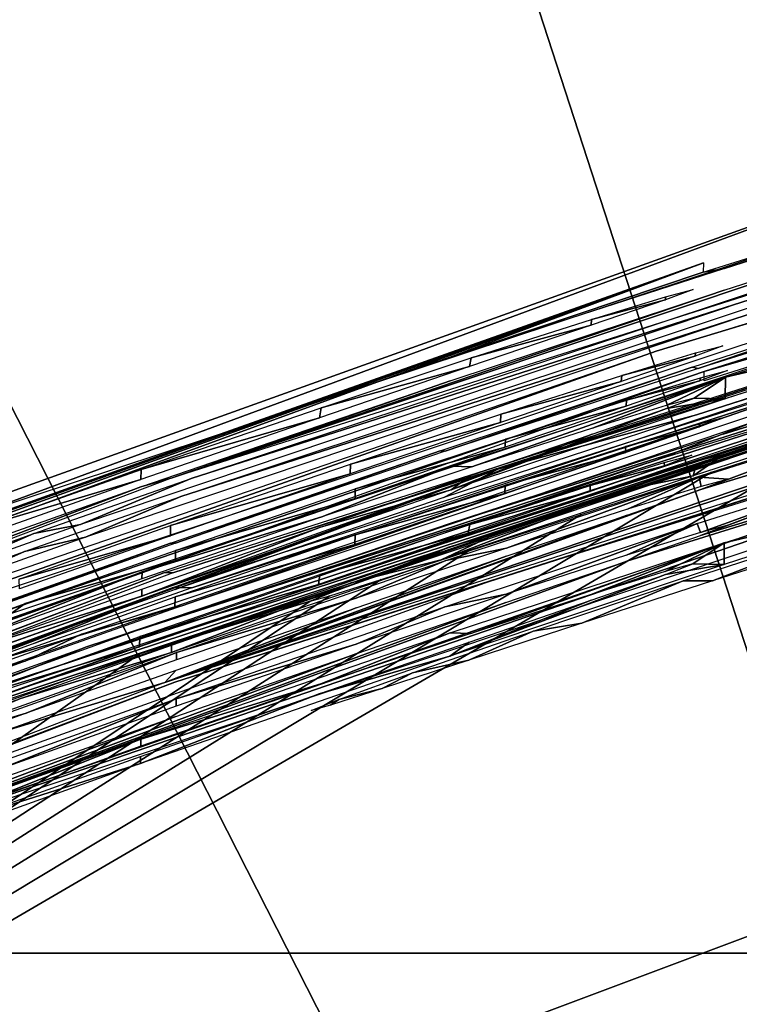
# Model space of a CAD drawing. Header units: millimetres. Extents: x -100 to 100, y -100 to 100.
# Tile 49 of 104: x -7.879 to -7.185, y 21.751 to 22.7. Entities that reach past the tile are written whole.
import ezdxf

# ---------------------------------------------------------------- set-up
doc = ezdxf.new("R2010")
doc.units = ezdxf.units.MM
doc.header["$LTSCALE"] = 52.148148
for name, color, linetype in [('173', 7, 'CONTINUOUS'), ('174', 7, 'CONTINUOUS'), ('175', 7, 'CONTINUOUS'), ('176', 7, 'CONTINUOUS'), ('177', 7, 'CONTINUOUS'), ('207', 7, 'CONTINUOUS'), ('208', 7, 'CONTINUOUS'), ('209', 7, 'CONTINUOUS'), ('210', 7, 'CONTINUOUS'), ('211', 7, 'CONTINUOUS'), ('212', 7, 'CONTINUOUS'), ('213', 7, 'CONTINUOUS'), ('214', 7, 'CONTINUOUS'), ('215', 7, 'CONTINUOUS'), ('346', 7, 'CONTINUOUS'), ('65', 7, 'CONTINUOUS'), ('68', 7, 'CONTINUOUS'), ('83', 7, 'CONTINUOUS'), ('94', 7, 'CONTINUOUS'), ('98', 7, 'CONTINUOUS')]:
    doc.layers.add(name, color=color, linetype=linetype)

msp = doc.modelspace()

# ---------------------------------------------------------------- linework, layer by layer
at = {"layer": '173', "color": 251, "linetype": 'Continuous', "true_color": 0x4c4c4c}
for points in [[(-7.32795, 22.4112, -144.31579), (-7.25673, 22.43305, -144.45871), (-7.25645, 22.4301, -144.79013), (-7.32795, 22.4112, -144.31579)], [(-7.25673, 22.43305, -144.45871), (-7.22996, 22.44016, -144.62549), (-7.25645, 22.4301, -144.79013), (-7.25673, 22.43305, -144.45871)], [(-7.32814, 22.40547, -144.9324), (-7.32795, 22.4112, -144.31579), (-7.25645, 22.4301, -144.79013), (-7.32814, 22.40547, -144.9324)], [(-7.44556, 22.36561, -145.05325), (-7.44412, 22.37398, -144.1959), (-7.32814, 22.40547, -144.9324), (-7.44556, 22.36561, -145.05325)], [(-7.44412, 22.37398, -144.1959), (-7.32795, 22.4112, -144.31579), (-7.32814, 22.40547, -144.9324), (-7.44412, 22.37398, -144.1959)], [(-7.58876, 22.32603, -144.12089), (-7.44412, 22.37398, -144.1959), (-7.44556, 22.36561, -145.05325), (-7.58876, 22.32603, -144.12089)], [(-7.59014, 22.31628, -145.12809), (-7.58876, 22.32603, -144.12089), (-7.44556, 22.36561, -145.05325), (-7.59014, 22.31628, -145.12809)], [(-7.76229, 22.26658, -144.08993), (-7.58876, 22.32603, -144.12089), (-7.59014, 22.31628, -145.12809), (-7.76229, 22.26658, -144.08993)], [(-7.76236, 22.25668, -145.15785), (-7.76229, 22.26658, -144.08993), (-7.59014, 22.31628, -145.12809), (-7.76236, 22.25668, -145.15785)], [(-7.93339, 22.20591, -144.11958), (-7.76229, 22.26658, -144.08993), (-7.76236, 22.25668, -145.15785), (-7.93339, 22.20591, -144.11958)], [(-7.93262, 22.19685, -145.12692), (-7.93339, 22.20591, -144.11958), (-7.76236, 22.25668, -145.15785), (-7.93262, 22.19685, -145.12692)]]:
    msp.add_3dface(points, dxfattribs=at)
at = {"layer": '174', "color": 251, "linetype": 'Continuous', "true_color": 0x4c4c4c}
for points in [[(-7.22301, 22.35499, -154.15854), (-7.19678, 22.36194, -154.32212), (-7.22334, 22.35185, -154.48838), (-7.22301, 22.35499, -154.15854)], [(-7.29465, 22.32738, -154.6309), (-7.2942, 22.33316, -154.01721), (-7.22334, 22.35185, -154.48838), (-7.29465, 22.32738, -154.6309)], [(-7.2942, 22.33316, -154.01721), (-7.22301, 22.35499, -154.15854), (-7.22334, 22.35185, -154.48838), (-7.2942, 22.33316, -154.01721)], [(-7.41085, 22.29582, -153.89722), (-7.2942, 22.33316, -154.01721), (-7.29465, 22.32738, -154.6309), (-7.41085, 22.29582, -153.89722)], [(-7.4112, 22.28786, -154.75052), (-7.41085, 22.29582, -153.89722), (-7.29465, 22.32738, -154.6309), (-7.4112, 22.28786, -154.75052)], [(-7.55568, 22.24785, -153.82225), (-7.41085, 22.29582, -153.89722), (-7.4112, 22.28786, -154.75052), (-7.55568, 22.24785, -153.82225)], [(-7.5559, 22.23854, -154.82477), (-7.55568, 22.24785, -153.82225), (-7.4112, 22.28786, -154.75052), (-7.5559, 22.23854, -154.82477)], [(-7.72911, 22.18848, -153.79142), (-7.55568, 22.24785, -153.82225), (-7.5559, 22.23854, -154.82477), (-7.72911, 22.18848, -153.79142)], [(-7.72918, 22.17863, -154.85448), (-7.72911, 22.18848, -153.79142), (-7.5559, 22.23854, -154.82477), (-7.72918, 22.17863, -154.85448)], [(-7.87389, 22.13732, -153.81317), (-7.72911, 22.18848, -153.79142), (-7.72918, 22.17863, -154.85448), (-7.87389, 22.13732, -153.81317)], [(-7.90051, 22.11846, -154.82357), (-7.87389, 22.13732, -153.81317), (-7.72918, 22.17863, -154.85448), (-7.90051, 22.11846, -154.82357)], [(-7.99873, 22.09203, -153.8653), (-7.87389, 22.13732, -153.81317), (-7.90051, 22.11846, -154.82357), (-7.99873, 22.09203, -153.8653)]]:
    msp.add_3dface(points, dxfattribs=at)
at = {"layer": '175', "color": 251, "linetype": 'Continuous', "true_color": 0x4c4c4c}
for points in [[(-7.20142, 22.38578, -151.55916), (-7.22798, 22.37569, -151.72542), (-7.22765, 22.37883, -151.39559), (-7.20142, 22.38578, -151.55916)], [(-7.22765, 22.37883, -151.39559), (-7.22798, 22.37569, -151.72542), (-7.29884, 22.35701, -151.25425), (-7.22765, 22.37883, -151.39559)], [(-7.22798, 22.37569, -151.72542), (-7.29929, 22.35122, -151.86794), (-7.29884, 22.35701, -151.25425), (-7.22798, 22.37569, -151.72542)], [(-7.29929, 22.35122, -151.86794), (-7.41584, 22.31172, -151.98757), (-7.4155, 22.31969, -151.13426), (-7.29929, 22.35122, -151.86794)], [(-7.29884, 22.35701, -151.25425), (-7.29929, 22.35122, -151.86794), (-7.4155, 22.31969, -151.13426), (-7.29884, 22.35701, -151.25425)], [(-7.4155, 22.31969, -151.13426), (-7.41584, 22.31172, -151.98757), (-7.56032, 22.27174, -151.05929), (-7.4155, 22.31969, -151.13426)], [(-7.41584, 22.31172, -151.98757), (-7.56054, 22.26242, -152.06181), (-7.56032, 22.27174, -151.05929), (-7.41584, 22.31172, -151.98757)], [(-7.56054, 22.26242, -152.06181), (-7.73375, 22.2124, -151.02846), (-7.56032, 22.27174, -151.05929), (-7.56054, 22.26242, -152.06181)], [(-7.73382, 22.20255, -152.09152), (-7.73375, 22.2124, -151.02846), (-7.56054, 22.26242, -152.06181), (-7.73382, 22.20255, -152.09152)], [(-7.87992, 22.16076, -151.05061), (-7.73375, 22.2124, -151.02846), (-7.73382, 22.20255, -152.09152), (-7.87992, 22.16076, -151.05061)], [(-7.87952, 22.15147, -152.06871), (-7.87992, 22.16076, -151.05061), (-7.73382, 22.20255, -152.09152), (-7.87952, 22.15147, -152.06871)]]:
    msp.add_3dface(points, dxfattribs=at)
at = {"layer": '176', "color": 251, "linetype": 'Continuous', "true_color": 0x4c4c4c}
for points in [[(-7.29511, 22.28863, -158.83446), (-7.22389, 22.3105, -158.97738), (-7.22368, 22.30752, -159.31039), (-7.29511, 22.28863, -158.83446)], [(-7.22389, 22.3105, -158.97738), (-7.19713, 22.31762, -159.14415), (-7.22368, 22.30752, -159.31039), (-7.22389, 22.3105, -158.97738)], [(-7.29498, 22.28299, -159.4529), (-7.29511, 22.28863, -158.83446), (-7.22368, 22.30752, -159.31039), (-7.29498, 22.28299, -159.4529)], [(-7.41153, 22.2434, -159.57254), (-7.41127, 22.25138, -158.71457), (-7.29498, 22.28299, -159.4529), (-7.41153, 22.2434, -159.57254)], [(-7.41127, 22.25138, -158.71457), (-7.29511, 22.28863, -158.83446), (-7.29498, 22.28299, -159.4529), (-7.41127, 22.25138, -158.71457)], [(-7.55623, 22.19398, -159.64679), (-7.55591, 22.20337, -158.63955), (-7.41153, 22.2434, -159.57254), (-7.55623, 22.19398, -159.64679)], [(-7.55591, 22.20337, -158.63955), (-7.41127, 22.25138, -158.71457), (-7.41153, 22.2434, -159.57254), (-7.55591, 22.20337, -158.63955)], [(-7.72945, 22.14384, -158.60859), (-7.55591, 22.20337, -158.63955), (-7.55623, 22.19398, -159.64679), (-7.72945, 22.14384, -158.60859)], [(-7.72953, 22.13394, -159.67651), (-7.72945, 22.14384, -158.60859), (-7.55623, 22.19398, -159.64679), (-7.72953, 22.13394, -159.67651)], [(-7.90057, 22.08309, -158.63825), (-7.72945, 22.14384, -158.60859), (-7.72953, 22.13394, -159.67651), (-7.90057, 22.08309, -158.63825)], [(-7.90088, 22.07365, -159.64559), (-7.90057, 22.08309, -158.63825), (-7.72953, 22.13394, -159.67651), (-7.90088, 22.07365, -159.64559)]]:
    msp.add_3dface(points, dxfattribs=at)
at = {"layer": '177', "color": 251, "linetype": 'Continuous', "true_color": 0x4c4c4c}
for points in [[(-7.32916, 22.25105, -161.709), (-7.25796, 22.27306, -161.85191), (-7.25768, 22.27011, -162.18322), (-7.32916, 22.25105, -161.709)], [(-7.25796, 22.27306, -161.85191), (-7.23122, 22.28023, -162.01864), (-7.25768, 22.27011, -162.18322), (-7.25796, 22.27306, -161.85191)], [(-7.32934, 22.24532, -162.32548), (-7.32916, 22.25105, -161.709), (-7.25768, 22.27011, -162.18322), (-7.32934, 22.24532, -162.32548)], [(-7.44674, 22.20519, -162.44634), (-7.44529, 22.21356, -161.5891), (-7.32934, 22.24532, -162.32548), (-7.44674, 22.20519, -162.44634)], [(-7.44529, 22.21356, -161.5891), (-7.32916, 22.25105, -161.709), (-7.32934, 22.24532, -162.32548), (-7.44529, 22.21356, -161.5891)], [(-7.59132, 22.15548, -162.5212), (-7.58995, 22.16524, -161.51406), (-7.44674, 22.20519, -162.44634), (-7.59132, 22.15548, -162.5212)], [(-7.58995, 22.16524, -161.51406), (-7.44529, 22.21356, -161.5891), (-7.44674, 22.20519, -162.44634), (-7.58995, 22.16524, -161.51406)], [(-7.76353, 22.10533, -161.48307), (-7.58995, 22.16524, -161.51406), (-7.59132, 22.15548, -162.5212), (-7.76353, 22.10533, -161.48307)], [(-7.76361, 22.09543, -162.55098), (-7.76353, 22.10533, -161.48307), (-7.59132, 22.15548, -162.5212), (-7.76361, 22.09543, -162.55098)], [(-7.9347, 22.04419, -161.51275), (-7.76353, 22.10533, -161.48307), (-7.76361, 22.09543, -162.55098), (-7.9347, 22.04419, -161.51275)], [(-7.93393, 22.03513, -162.52002), (-7.9347, 22.04419, -161.51275), (-7.76361, 22.09543, -162.55098), (-7.93393, 22.03513, -162.52002)]]:
    msp.add_3dface(points, dxfattribs=at)
at = {"layer": '207', "color": 251, "linetype": 'Continuous', "true_color": 0x4c4c4c}
for points in [[(-7.23948, 22.15912, -163.46156), (-7.06584, 22.21537, -163.43168), (-7.21138, 22.15901, -164.47204), (-7.23948, 22.15912, -163.46156)], [(-7.06584, 22.21537, -163.43168), (-7.06591, 22.20561, -164.49474), (-7.21138, 22.15901, -164.47204), (-7.06584, 22.21537, -163.43168)], [(-7.38409, 22.11067, -163.53584), (-7.23948, 22.15912, -163.46156), (-7.33711, 22.11818, -164.41909), (-7.38409, 22.11067, -163.53584)], [(-7.33711, 22.11818, -164.41909), (-7.23948, 22.15912, -163.46156), (-7.21138, 22.15901, -164.47204), (-7.33711, 22.11818, -164.41909)], [(-7.5005, 22.07035, -163.65537), (-7.38409, 22.11067, -163.53584), (-7.44609, 22.08253, -164.33216), (-7.5005, 22.07035, -163.65537)], [(-7.44609, 22.08253, -164.33216), (-7.38409, 22.11067, -163.53584), (-7.33711, 22.11818, -164.41909), (-7.44609, 22.08253, -164.33216)], [(-7.52973, 22.05517, -164.2224), (-7.5005, 22.07035, -163.65537), (-7.44609, 22.08253, -164.33216), (-7.52973, 22.05517, -164.2224)], [(-7.57162, 22.04474, -163.79783), (-7.5005, 22.07035, -163.65537), (-7.52973, 22.05517, -164.2224), (-7.57162, 22.04474, -163.79783)], [(-7.57947, 22.03924, -164.10093), (-7.57162, 22.04474, -163.79783), (-7.52973, 22.05517, -164.2224), (-7.57947, 22.03924, -164.10093)], [(-7.59826, 22.03404, -163.96406), (-7.57162, 22.04474, -163.79783), (-7.57947, 22.03924, -164.10093), (-7.59826, 22.03404, -163.96406)]]:
    msp.add_3dface(points, dxfattribs=at)
at = {"layer": '208', "color": 251, "linetype": 'Continuous', "true_color": 0x4c4c4c}
for points in [[(-6.96605, 22.42777, -143.64197), (-6.96623, 22.40974, -145.60874), (-7.19886, 22.35551, -143.49137), (-6.96605, 22.42777, -143.64197)], [(-6.96623, 22.40974, -145.60874), (-7.19901, 22.33468, -145.75792), (-7.19886, 22.35551, -143.49137), (-6.96623, 22.40974, -145.60874)], [(-7.19886, 22.35551, -143.49137), (-7.44317, 22.26889, -144.19501), (-7.46315, 22.26954, -143.3973), (-7.19886, 22.35551, -143.49137)], [(-7.32701, 22.30627, -144.31491), (-7.44317, 22.26889, -144.19501), (-7.19886, 22.35551, -143.49137), (-7.32701, 22.30627, -144.31491)], [(-7.2558, 22.32823, -144.45782), (-7.32701, 22.30627, -144.31491), (-7.19886, 22.35551, -143.49137), (-7.2558, 22.32823, -144.45782)], [(-7.22905, 22.33537, -144.62457), (-7.2558, 22.32823, -144.45782), (-7.19886, 22.35551, -143.49137), (-7.22905, 22.33537, -144.62457)], [(-7.19901, 22.33468, -145.75792), (-7.22905, 22.33537, -144.62457), (-7.19886, 22.35551, -143.49137), (-7.19901, 22.33468, -145.75792)], [(-7.46329, 22.24692, -145.85042), (-7.25552, 22.32528, -144.78918), (-7.19901, 22.33468, -145.75792), (-7.46329, 22.24692, -145.85042)], [(-7.25552, 22.32528, -144.78918), (-7.22905, 22.33537, -144.62457), (-7.19901, 22.33468, -145.75792), (-7.25552, 22.32528, -144.78918)], [(-7.3272, 22.30055, -144.93145), (-7.25552, 22.32528, -144.78918), (-7.46329, 22.24692, -145.85042), (-7.3272, 22.30055, -144.93145)], [(-7.44461, 22.26052, -145.05231), (-7.3272, 22.30055, -144.93145), (-7.46329, 22.24692, -145.85042), (-7.44461, 22.26052, -145.05231)], [(-7.46315, 22.26954, -143.3973), (-7.58781, 22.22071, -144.11998), (-7.76131, 22.16777, -143.35603), (-7.46315, 22.26954, -143.3973)], [(-7.44317, 22.26889, -144.19501), (-7.58781, 22.22071, -144.11998), (-7.46315, 22.26954, -143.3973), (-7.44317, 22.26889, -144.19501)], [(-7.58919, 22.21095, -145.12715), (-7.44461, 22.26052, -145.05231), (-7.46329, 22.24692, -145.85042), (-7.58919, 22.21095, -145.12715)], [(-7.76149, 22.14428, -145.8899), (-7.58919, 22.21095, -145.12715), (-7.46329, 22.24692, -145.85042), (-7.76149, 22.14428, -145.8899)], [(-7.58781, 22.22071, -144.11998), (-7.76137, 22.16097, -144.08901), (-7.76131, 22.16777, -143.35603), (-7.58781, 22.22071, -144.11998)], [(-7.76144, 22.15107, -145.15692), (-7.58919, 22.21095, -145.12715), (-7.76149, 22.14428, -145.8899), (-7.76144, 22.15107, -145.15692)], [(-7.76131, 22.16777, -143.35603), (-7.9325, 22.10002, -144.11868), (-8.06322, 22.05937, -143.39666), (-7.76131, 22.16777, -143.35603)], [(-7.76137, 22.16097, -144.08901), (-7.9325, 22.10002, -144.11868), (-7.76131, 22.16777, -143.35603), (-7.76137, 22.16097, -144.08901)], [(-7.93173, 22.09095, -145.12598), (-7.76144, 22.15107, -145.15692), (-7.76149, 22.14428, -145.8899), (-7.93173, 22.09095, -145.12598)], [(-8.06347, 22.03651, -145.84731), (-7.93173, 22.09095, -145.12598), (-7.76149, 22.14428, -145.8899), (-8.06347, 22.03651, -145.84731)]]:
    msp.add_3dface(points, dxfattribs=at)
at = {"layer": '209', "color": 251, "linetype": 'Continuous', "true_color": 0x4c4c4c}
for points in [[(-6.52793, 22.44952, -155.71134), (-7.73946, 22.06121, -155.70785), (-6.69751, 22.40646, -154.94878), (-6.52793, 22.44952, -155.71134)], [(-6.69751, 22.40646, -154.94878), (-7.73946, 22.06121, -155.70785), (-6.86676, 22.35517, -154.94832), (-6.69751, 22.40646, -154.94878)], [(-7.73946, 22.06121, -155.70785), (-7.22241, 22.24704, -154.48744), (-6.86676, 22.35517, -154.94832), (-7.73946, 22.06121, -155.70785)], [(-6.86676, 22.35517, -154.94832), (-7.22241, 22.24704, -154.48744), (-7.01454, 22.325, -153.22523), (-6.86676, 22.35517, -154.94832)], [(-7.01454, 22.325, -153.22523), (-7.19587, 22.25717, -154.3212), (-7.22404, 22.25902, -153.12485), (-7.01454, 22.325, -153.22523)], [(-7.22241, 22.24704, -154.48744), (-7.19587, 22.25717, -154.3212), (-7.01454, 22.325, -153.22523), (-7.22241, 22.24704, -154.48744)], [(-7.22404, 22.25902, -153.12485), (-7.4099, 22.19074, -153.89632), (-7.46828, 22.17886, -153.06032), (-7.22404, 22.25902, -153.12485)], [(-7.29326, 22.22825, -154.01633), (-7.4099, 22.19074, -153.89632), (-7.22404, 22.25902, -153.12485), (-7.29326, 22.22825, -154.01633)], [(-7.22208, 22.25018, -154.15766), (-7.29326, 22.22825, -154.01633), (-7.22404, 22.25902, -153.12485), (-7.22208, 22.25018, -154.15766)], [(-7.19587, 22.25717, -154.3212), (-7.22208, 22.25018, -154.15766), (-7.22404, 22.25902, -153.12485), (-7.19587, 22.25717, -154.3212)], [(-7.29371, 22.22246, -154.62995), (-7.22241, 22.24704, -154.48744), (-7.73946, 22.06121, -155.70785), (-7.29371, 22.22246, -154.62995)], [(-7.41025, 22.18277, -154.74958), (-7.29371, 22.22246, -154.62995), (-7.73946, 22.06121, -155.70785), (-7.41025, 22.18277, -154.74958)], [(-7.4099, 22.19074, -153.89632), (-7.55473, 22.14254, -153.82134), (-7.46828, 22.17886, -153.06032), (-7.4099, 22.19074, -153.89632)], [(-7.55495, 22.13322, -154.82383), (-7.41025, 22.18277, -154.74958), (-7.73946, 22.06121, -155.70785), (-7.55495, 22.13322, -154.82383)], [(-7.55473, 22.14254, -153.82134), (-7.72813, 22.08986, -153.0381), (-7.46828, 22.17886, -153.06032), (-7.55473, 22.14254, -153.82134)], [(-7.55473, 22.14254, -153.82134), (-7.72819, 22.08289, -153.7905), (-7.72813, 22.08986, -153.0381), (-7.55473, 22.14254, -153.82134)], [(-7.72826, 22.07303, -154.85356), (-7.55495, 22.13322, -154.82383), (-7.73946, 22.06121, -155.70785), (-7.72826, 22.07303, -154.85356)], [(-7.72813, 22.08986, -153.0381), (-7.873, 22.03147, -153.81227), (-7.98442, 21.99833, -153.0585), (-7.72813, 22.08986, -153.0381)], [(-7.72819, 22.08289, -153.7905), (-7.873, 22.03147, -153.81227), (-7.72813, 22.08986, -153.0381), (-7.72819, 22.08289, -153.7905)], [(-7.89962, 22.01257, -154.82263), (-7.72826, 22.07303, -154.85356), (-7.73946, 22.06121, -155.70785), (-7.89962, 22.01257, -154.82263)], [(-8.92808, 21.60757, -155.7038), (-7.89962, 22.01257, -154.82263), (-7.73946, 22.06121, -155.70785), (-8.92808, 21.60757, -155.7038)], [(-7.873, 22.03147, -153.81227), (-7.99785, 21.98597, -153.8644), (-7.98442, 21.99833, -153.0585), (-7.873, 22.03147, -153.81227)]]:
    msp.add_3dface(points, dxfattribs=at)
at = {"layer": '210', "color": 251, "linetype": 'Continuous', "true_color": 0x4c4c4c}
for points in [[(-6.53237, 22.49848, -150.1815), (-8.00511, 22.00898, -151.10223), (-8.30025, 21.90802, -150.17622), (-6.53237, 22.49848, -150.1815)], [(-7.87903, 22.05492, -151.0497), (-8.00511, 22.00898, -151.10223), (-6.53237, 22.49848, -150.1815), (-7.87903, 22.05492, -151.0497)], [(-7.73283, 22.10681, -151.02754), (-7.87903, 22.05492, -151.0497), (-6.53237, 22.49848, -150.1815), (-7.73283, 22.10681, -151.02754)], [(-7.55937, 22.16644, -151.05839), (-7.73283, 22.10681, -151.02754), (-6.53237, 22.49848, -150.1815), (-7.55937, 22.16644, -151.05839)], [(-7.41455, 22.21461, -151.13336), (-7.55937, 22.16644, -151.05839), (-6.53237, 22.49848, -150.1815), (-7.41455, 22.21461, -151.13336)], [(-7.2979, 22.2521, -151.25337), (-7.41455, 22.21461, -151.13336), (-6.53237, 22.49848, -150.1815), (-7.2979, 22.2521, -151.25337)], [(-7.22672, 22.27402, -151.3947), (-7.2979, 22.2521, -151.25337), (-6.53237, 22.49848, -150.1815), (-7.22672, 22.27402, -151.3947)], [(-7.20051, 22.28101, -151.55825), (-7.22672, 22.27402, -151.3947), (-6.53237, 22.49848, -150.1815), (-7.20051, 22.28101, -151.55825)], [(-7.20051, 22.28101, -151.55825), (-6.53237, 22.49848, -150.1815), (-6.87131, 22.3903, -150.94755), (-7.20051, 22.28101, -151.55825)], [(-7.01691, 22.32939, -152.66468), (-7.20051, 22.28101, -151.55825), (-6.87131, 22.3903, -150.94755), (-7.01691, 22.32939, -152.66468)], [(-7.22995, 22.26039, -152.76604), (-7.20051, 22.28101, -151.55825), (-7.01691, 22.32939, -152.66468), (-7.22995, 22.26039, -152.76604)], [(-7.22705, 22.27089, -151.72448), (-7.20051, 22.28101, -151.55825), (-7.22995, 22.26039, -152.76604), (-7.22705, 22.27089, -151.72448)], [(-7.29835, 22.24632, -151.86699), (-7.22705, 22.27089, -151.72448), (-7.22995, 22.26039, -152.76604), (-7.29835, 22.24632, -151.86699)], [(-7.47305, 22.17938, -152.82924), (-7.29835, 22.24632, -151.86699), (-7.22995, 22.26039, -152.76604), (-7.47305, 22.17938, -152.82924)], [(-7.41489, 22.20664, -151.98663), (-7.29835, 22.24632, -151.86699), (-7.47305, 22.17938, -152.82924), (-7.41489, 22.20664, -151.98663)], [(-7.55959, 22.15712, -152.06088), (-7.41489, 22.20664, -151.98663), (-7.47305, 22.17938, -152.82924), (-7.55959, 22.15712, -152.06088)], [(-7.73293, 22.08994, -152.84785), (-7.55959, 22.15712, -152.06088), (-7.47305, 22.17938, -152.82924), (-7.73293, 22.08994, -152.84785)], [(-7.7329, 22.09695, -152.0906), (-7.55959, 22.15712, -152.06088), (-7.73293, 22.08994, -152.84785), (-7.7329, 22.09695, -152.0906)], [(-7.87863, 22.04563, -152.06778), (-7.7329, 22.09695, -152.0906), (-7.73293, 22.08994, -152.84785), (-7.87863, 22.04563, -152.06778)], [(-7.99105, 21.99807, -152.8276), (-7.87863, 22.04563, -152.06778), (-7.73293, 22.08994, -152.84785), (-7.99105, 21.99807, -152.8276)], [(-8.00445, 22.00075, -152.01442), (-7.87863, 22.04563, -152.06778), (-7.99105, 21.99807, -152.8276), (-8.00445, 22.00075, -152.01442)]]:
    msp.add_3dface(points, dxfattribs=at)
at = {"layer": '211', "color": 251, "linetype": 'Continuous', "true_color": 0x4c4c4c}
for points in [[(-6.52828, 22.40568, -160.52366), (-8.29635, 21.81296, -160.51835), (-6.69786, 22.36251, -159.76111), (-6.52828, 22.40568, -160.52366)], [(-6.69786, 22.36251, -159.76111), (-8.29635, 21.81296, -160.51835), (-6.86711, 22.31113, -159.76065), (-6.69786, 22.36251, -159.76111)], [(-8.29635, 21.81296, -160.51835), (-7.29404, 22.17806, -159.45195), (-6.86711, 22.31113, -159.76065), (-8.29635, 21.81296, -160.51835)], [(-7.29404, 22.17806, -159.45195), (-7.22275, 22.20269, -159.30945), (-6.86711, 22.31113, -159.76065), (-7.29404, 22.17806, -159.45195)], [(-6.86711, 22.31113, -159.76065), (-7.22275, 22.20269, -159.30945), (-7.01518, 22.28078, -158.03743), (-6.86711, 22.31113, -159.76065)], [(-7.01518, 22.28078, -158.03743), (-7.22296, 22.20567, -158.97649), (-7.22592, 22.21425, -157.93662), (-7.01518, 22.28078, -158.03743)], [(-7.19621, 22.21283, -159.14323), (-7.22296, 22.20567, -158.97649), (-7.01518, 22.28078, -158.03743), (-7.19621, 22.21283, -159.14323)], [(-7.22275, 22.20269, -159.30945), (-7.19621, 22.21283, -159.14323), (-7.01518, 22.28078, -158.03743), (-7.22275, 22.20269, -159.30945)], [(-7.22592, 22.21425, -157.93662), (-7.41032, 22.14627, -158.71368), (-7.46942, 22.13416, -157.87247), (-7.22592, 22.21425, -157.93662)], [(-7.29417, 22.1837, -158.83358), (-7.41032, 22.14627, -158.71368), (-7.22592, 22.21425, -157.93662), (-7.29417, 22.1837, -158.83358)], [(-7.22296, 22.20567, -158.97649), (-7.29417, 22.1837, -158.83358), (-7.22592, 22.21425, -157.93662), (-7.22296, 22.20567, -158.97649)], [(-7.41057, 22.13829, -159.57159), (-7.29404, 22.17806, -159.45195), (-8.29635, 21.81296, -160.51835), (-7.41057, 22.13829, -159.57159)], [(-7.41032, 22.14627, -158.71368), (-7.55497, 22.09804, -158.63865), (-7.46942, 22.13416, -157.87247), (-7.41032, 22.14627, -158.71368)], [(-7.55528, 22.08864, -159.64585), (-7.41057, 22.13829, -159.57159), (-8.29635, 21.81296, -160.51835), (-7.55528, 22.08864, -159.64585)], [(-7.55497, 22.09804, -158.63865), (-7.72848, 22.04524, -157.85042), (-7.46942, 22.13416, -157.87247), (-7.55497, 22.09804, -158.63865)], [(-7.55497, 22.09804, -158.63865), (-7.72853, 22.03822, -158.60767), (-7.72848, 22.04524, -157.85042), (-7.55497, 22.09804, -158.63865)], [(-7.72861, 22.02832, -159.67558), (-7.55528, 22.08864, -159.64585), (-8.29635, 21.81296, -160.51835), (-7.72861, 22.02832, -159.67558)], [(-7.72848, 22.04524, -157.85042), (-7.89967, 21.97718, -158.63734), (-7.98453, 21.95361, -157.87075), (-7.72848, 22.04524, -157.85042)], [(-7.72853, 22.03822, -158.60767), (-7.89967, 21.97718, -158.63734), (-7.72848, 22.04524, -157.85042), (-7.72853, 22.03822, -158.60767)], [(-7.89999, 21.96773, -159.64465), (-7.72861, 22.02832, -159.67558), (-8.29635, 21.81296, -160.51835), (-7.89999, 21.96773, -159.64465)]]:
    msp.add_3dface(points, dxfattribs=at)
at = {"layer": '212', "color": 251, "linetype": 'Continuous', "true_color": 0x4c4c4c}
for points in [[(-6.96716, 22.26843, -161.03524), (-6.96735, 22.25039, -163.00178), (-7.19998, 22.19563, -160.8846), (-6.96716, 22.26843, -161.03524)], [(-6.96735, 22.25039, -163.00178), (-7.20012, 22.17479, -163.15099), (-7.19998, 22.19563, -160.8846), (-6.96735, 22.25039, -163.00178)], [(-7.19998, 22.19563, -160.8846), (-7.44434, 22.10839, -161.5882), (-7.46431, 22.10901, -160.79049), (-7.19998, 22.19563, -160.8846)], [(-7.32822, 22.14605, -161.70812), (-7.44434, 22.10839, -161.5882), (-7.19998, 22.19563, -160.8846), (-7.32822, 22.14605, -161.70812)], [(-7.25703, 22.16817, -161.85102), (-7.32822, 22.14605, -161.70812), (-7.19998, 22.19563, -160.8846), (-7.25703, 22.16817, -161.85102)], [(-7.2303, 22.17537, -162.01772), (-7.25703, 22.16817, -161.85102), (-7.19998, 22.19563, -160.8846), (-7.2303, 22.17537, -162.01772)], [(-7.20012, 22.17479, -163.15099), (-7.2303, 22.17537, -162.01772), (-7.19998, 22.19563, -160.8846), (-7.20012, 22.17479, -163.15099)], [(-7.46445, 22.08636, -163.24352), (-7.25675, 22.16522, -162.18228), (-7.20012, 22.17479, -163.15099), (-7.46445, 22.08636, -163.24352)], [(-7.25675, 22.16522, -162.18228), (-7.2303, 22.17537, -162.01772), (-7.20012, 22.17479, -163.15099), (-7.25675, 22.16522, -162.18228)], [(-7.3284, 22.14033, -162.32453), (-7.25675, 22.16522, -162.18228), (-7.46445, 22.08636, -163.24352), (-7.3284, 22.14033, -162.32453)], [(-7.44578, 22.10001, -162.4454), (-7.3284, 22.14033, -162.32453), (-7.46445, 22.08636, -163.24352), (-7.44578, 22.10001, -162.4454)], [(-7.46431, 22.10901, -160.79049), (-7.589, 22.05985, -161.51315), (-7.76255, 22.00645, -160.74917), (-7.46431, 22.10901, -160.79049)], [(-7.44434, 22.10839, -161.5882), (-7.589, 22.05985, -161.51315), (-7.46431, 22.10901, -160.79049), (-7.44434, 22.10839, -161.5882)], [(-7.59038, 22.05008, -162.52027), (-7.44578, 22.10001, -162.4454), (-7.46445, 22.08636, -163.24352), (-7.59038, 22.05008, -162.52027)], [(-7.76273, 21.98293, -163.28304), (-7.59038, 22.05008, -162.52027), (-7.46445, 22.08636, -163.24352), (-7.76273, 21.98293, -163.28304)], [(-7.589, 22.05985, -161.51315), (-7.76261, 21.99964, -161.48215), (-7.76255, 22.00645, -160.74917), (-7.589, 22.05985, -161.51315)], [(-7.76268, 21.98973, -162.55006), (-7.59038, 22.05008, -162.52027), (-7.76273, 21.98293, -163.28304), (-7.76268, 21.98973, -162.55006)], [(-7.76255, 22.00645, -160.74917), (-7.93381, 21.93821, -161.51184), (-8.06461, 21.89718, -160.78986), (-7.76255, 22.00645, -160.74917)], [(-7.76261, 21.99964, -161.48215), (-7.93381, 21.93821, -161.51184), (-7.76255, 22.00645, -160.74917), (-7.76261, 21.99964, -161.48215)], [(-7.93304, 21.92914, -162.51908), (-7.76268, 21.98973, -162.55006), (-7.76273, 21.98293, -163.28304), (-7.93304, 21.92914, -162.51908)], [(-8.06485, 21.8743, -163.24037), (-7.93304, 21.92914, -162.51908), (-7.76273, 21.98293, -163.28304), (-8.06485, 21.8743, -163.24037)]]:
    msp.add_3dface(points, dxfattribs=at)
at = {"layer": '213', "color": 251, "linetype": 'Continuous', "true_color": 0x4c4c4c}
for points in [[(-7.72979, 22.06149, -156.04374), (-6.51827, 22.44927, -156.04722), (-7.41727, 22.16172, -156.78253), (-7.72979, 22.06149, -156.04374)], [(-7.41727, 22.16172, -156.78253), (-6.51827, 22.44927, -156.04722), (-6.51833, 22.44255, -156.78505), (-7.41727, 22.16172, -156.78253)], [(-8.30417, 21.8449, -156.7797), (-7.72979, 22.06149, -156.04374), (-7.41727, 22.16172, -156.78253), (-8.30417, 21.8449, -156.7797)], [(-8.91843, 21.60839, -156.0397), (-7.72979, 22.06149, -156.04374), (-8.30417, 21.8449, -156.7797), (-8.91843, 21.60839, -156.0397)]]:
    msp.add_3dface(points, dxfattribs=at)
at = {"layer": '214', "color": 251, "linetype": 'Continuous', "true_color": 0x4c4c4c}
for points in [[(-7.73137, 22.15274, -146.11421), (-6.52239, 22.5383, -146.11767), (-7.71317, 22.15226, -146.8521), (-7.73137, 22.15274, -146.11421)], [(-7.71317, 22.15226, -146.8521), (-6.52239, 22.5383, -146.11767), (-7.12033, 22.34985, -146.85387), (-7.71317, 22.15226, -146.8521)], [(-6.52266, 22.50408, -149.87479), (-7.26476, 22.27562, -149.87274), (-7.17179, 22.31244, -149.14004), (-6.52266, 22.50408, -149.87479)], [(-7.12533, 22.33439, -148.36836), (-7.72296, 22.13485, -148.36657), (-7.17412, 22.32557, -147.62553), (-7.12533, 22.33439, -148.36836)], [(-7.17412, 22.32557, -147.62553), (-7.72296, 22.13485, -148.36657), (-7.81969, 22.10775, -147.62358), (-7.17412, 22.32557, -147.62553)], [(-7.17179, 22.31244, -149.14004), (-7.26476, 22.27562, -149.87274), (-7.81495, 22.0954, -149.13809), (-7.17179, 22.31244, -149.14004)], [(-7.26476, 22.27562, -149.87274), (-7.99888, 22.02268, -149.87048), (-7.81495, 22.0954, -149.13809), (-7.26476, 22.27562, -149.87274)], [(-8.91773, 21.70239, -146.11019), (-7.73137, 22.15274, -146.11421), (-8.74394, 21.76604, -146.84865), (-8.91773, 21.70239, -146.11019)], [(-8.74394, 21.76604, -146.84865), (-7.73137, 22.15274, -146.11421), (-8.56953, 21.83529, -146.84927), (-8.74394, 21.76604, -146.84865)], [(-8.56953, 21.83529, -146.84927), (-7.73137, 22.15274, -146.11421), (-8.30348, 21.93553, -147.09775), (-8.56953, 21.83529, -146.84927)], [(-8.30348, 21.93553, -147.09775), (-7.73137, 22.15274, -146.11421), (-8.26275, 21.95155, -147.02793), (-8.30348, 21.93553, -147.09775)], [(-8.26275, 21.95155, -147.02793), (-7.73137, 22.15274, -146.11421), (-8.20301, 21.97448, -146.9703), (-8.26275, 21.95155, -147.02793)], [(-8.20301, 21.97448, -146.9703), (-7.73137, 22.15274, -146.11421), (-8.11169, 22.00885, -146.91778), (-8.20301, 21.97448, -146.9703)], [(-8.11169, 22.00885, -146.91778), (-7.73137, 22.15274, -146.11421), (-8.00907, 22.04673, -146.88225), (-8.11169, 22.00885, -146.91778)], [(-8.00907, 22.04673, -146.88225), (-7.73137, 22.15274, -146.11421), (-7.86473, 22.09885, -146.85806), (-8.00907, 22.04673, -146.88225)], [(-7.86473, 22.09885, -146.85806), (-7.73137, 22.15274, -146.11421), (-7.71317, 22.15226, -146.8521), (-7.86473, 22.09885, -146.85806)], [(-7.72296, 22.13485, -148.36657), (-7.87384, 22.08158, -148.37228), (-7.81969, 22.10775, -147.62358), (-7.72296, 22.13485, -148.36657)], [(-7.81969, 22.10775, -147.62358), (-7.87384, 22.08158, -148.37228), (-7.95453, 22.05966, -147.61573), (-7.81969, 22.10775, -147.62358)], [(-7.81495, 22.0954, -149.13809), (-7.99888, 22.02268, -149.87048), (-7.95181, 22.0466, -149.1299), (-7.81495, 22.0954, -149.13809)], [(-7.87384, 22.08158, -148.37228), (-8.01813, 22.02939, -148.39475), (-7.95453, 22.05966, -147.61573), (-7.87384, 22.08158, -148.37228)]]:
    msp.add_3dface(points, dxfattribs=at)
at = {"layer": '215', "color": 251, "linetype": 'Continuous', "true_color": 0x4c4c4c}
for points in [[(-8.28971, 21.99413, -141.3729), (-6.52205, 22.58145, -141.37816), (-7.21919, 22.36092, -142.18689), (-8.28971, 21.99413, -141.3729)], [(-7.21919, 22.36092, -142.18689), (-6.52205, 22.58145, -141.37816), (-6.87155, 22.46114, -143.17812), (-7.21919, 22.36092, -142.18689)], [(-7.21927, 22.35181, -143.17714), (-7.21919, 22.36092, -142.18689), (-6.87155, 22.46114, -143.17812), (-7.21927, 22.35181, -143.17714)], [(-8.62984, 21.85532, -142.18237), (-8.28971, 21.99413, -141.3729), (-7.21919, 22.36092, -142.18689), (-8.62984, 21.85532, -142.18237)]]:
    msp.add_3dface(points, dxfattribs=at)
at = {"layer": '346', "color": 251, "linetype": 'Continuous', "true_color": 0x4c4c4c}
for points in [[(86.72343, 23.86501, -106.6), (88.13321, 17.98767, -106.6), (-86.75664, 23.74452, -106.6), (86.72343, 23.86501, -106.6)], [(-86.75664, 23.74452, -106.6), (88.13321, 17.98767, -106.6), (-88.15273, 17.89107, -106.6), (-86.75664, 23.74452, -106.6)]]:
    msp.add_3dface(points, dxfattribs=at)
at = {"layer": '65', "color": 251, "linetype": 'Continuous', "true_color": 0x4c4c4c}
for points in [[(-8.73148, 23.0207, -120), (11.44296, 21.80006, -120), (-11.44296, 21.80006, -120), (-8.73148, 23.0207, -120)], [(8.73148, 23.0207, -120), (11.44296, 21.80006, -120), (-8.73148, 23.0207, -120), (8.73148, 23.0207, -120)], [(-11.44296, 21.80006, -120), (13.98637, 20.26229, -120), (-13.98637, 20.26229, -120), (-11.44296, 21.80006, -120)], [(11.44296, 21.80006, -120), (13.98637, 20.26229, -120), (-11.44296, 21.80006, -120), (11.44296, 21.80006, -120)]]:
    msp.add_3dface(points, dxfattribs=at)
at = {"layer": '68', "color": 251, "linetype": 'Continuous', "true_color": 0x4c4c4c}
for points in [[(-9.27602, 38.6374, -103.31733), (-3.10653, 19.61386, -103.07925), (-6.21597, 39.24608, -103.31733), (-9.27602, 38.6374, -103.31733)], [(-12.27888, 37.7905, -103.31733), (-4.63584, 19.30966, -103.07925), (-9.27602, 38.6374, -103.31733), (-12.27888, 37.7905, -103.31733)], [(-4.63584, 19.30966, -103.07925), (-3.10653, 19.61386, -103.07925), (-9.27602, 38.6374, -103.31733), (-4.63584, 19.30966, -103.07925)], [(-15.20604, 36.71062, -103.31733), (-6.13657, 18.88641, -103.07925), (-12.27888, 37.7905, -103.31733), (-15.20604, 36.71062, -103.31733)], [(-6.13657, 18.88641, -103.07925), (-4.63584, 19.30966, -103.07925), (-12.27888, 37.7905, -103.31733), (-6.13657, 18.88641, -103.07925)], [(-18.03944, 35.4044, -103.31733), (-7.59946, 18.34672, -103.07925), (-15.20604, 36.71062, -103.31733), (-18.03944, 35.4044, -103.31733)], [(-7.59946, 18.34672, -103.07925), (-6.13657, 18.88641, -103.07925), (-15.20604, 36.71062, -103.31733), (-7.59946, 18.34672, -103.07925)], [(-9.0155, 17.69392, -103.07925), (-7.59946, 18.34672, -103.07925), (-18.03944, 35.4044, -103.31733), (-9.0155, 17.69392, -103.07925)]]:
    msp.add_3dface(points, dxfattribs=at)
at = {"layer": '83', "color": 251, "linetype": 'Continuous', "true_color": 0x4c4c4c}
for points in [[(-6.94335, 22.58411, -138.7), (-9.39865, 21.67776, -138.7), (-3.94739, 25.60623, -138.7), (-6.94335, 22.58411, -138.7)], [(-3.94739, 25.60623, -138.7), (-9.39865, 21.67776, -138.7), (-5.48577, 25.32717, -138.7), (-3.94739, 25.60623, -138.7)], [(-5.48577, 25.32717, -138.7), (-9.39865, 21.67776, -138.7), (-6.98683, 24.95845, -138.7), (-5.48577, 25.32717, -138.7)], [(-9.39865, 21.67776, -138.7), (-11.75233, 20.49739, -138.7), (-6.98683, 24.95845, -138.7), (-9.39865, 21.67776, -138.7)], [(-6.98683, 24.95845, -138.7), (-11.75233, 20.49739, -138.7), (-8.44949, 24.5069, -138.7), (-6.98683, 24.95845, -138.7)]]:
    msp.add_3dface(points, dxfattribs=at)
at = {"layer": '94', "color": 251, "linetype": 'Continuous', "true_color": 0x4c4c4c}
for points in [[(-6.94335, 22.58411, -138.7), (-6.52295, 22.68526, -141.37906), (-8.2904, 22.10071, -141.37383), (-6.94335, 22.58411, -138.7)], [(-6.5233, 22.64212, -146.11857), (-7.73218, 22.25834, -146.11513), (-6.96721, 22.51413, -145.6097), (-6.5233, 22.64212, -146.11857)], [(-6.52357, 22.60791, -149.8757), (-6.53328, 22.60233, -150.18241), (-7.26564, 22.38049, -149.87366), (-6.52357, 22.60791, -149.8757)], [(-6.53328, 22.60233, -150.18241), (-8.30093, 22.01467, -150.17715), (-7.26564, 22.38049, -149.87366), (-6.53328, 22.60233, -150.18241)], [(-9.39865, 21.67776, -138.7), (-6.94335, 22.58411, -138.7), (-8.2904, 22.10071, -141.37383), (-9.39865, 21.67776, -138.7)], [(-6.87245, 22.56541, -143.17903), (-7.19984, 22.46023, -143.49225), (-7.22018, 22.45658, -143.17805), (-6.87245, 22.56541, -143.17903)], [(-6.96703, 22.53216, -143.64283), (-7.19984, 22.46023, -143.49225), (-6.87245, 22.56541, -143.17903), (-6.96703, 22.53216, -143.64283)], [(-7.74028, 22.16687, -155.70878), (-6.52884, 22.55337, -155.71224), (-7.73061, 22.16713, -156.04467), (-7.74028, 22.16687, -155.70878)], [(-6.52884, 22.55337, -155.71224), (-6.51918, 22.55312, -156.04813), (-7.73061, 22.16713, -156.04467), (-6.52884, 22.55337, -155.71224)], [(-6.51923, 22.5464, -156.78596), (-7.22684, 22.31909, -157.93753), (-7.41813, 22.26685, -156.78345), (-6.51923, 22.5464, -156.78596)], [(-7.0161, 22.38531, -158.03834), (-7.22684, 22.31909, -157.93753), (-6.51923, 22.5464, -156.78596), (-7.0161, 22.38531, -158.03834)], [(-8.29703, 21.91966, -160.51928), (-6.52919, 22.50955, -160.52457), (-8.06545, 22.0034, -160.79075), (-8.29703, 21.91966, -160.51928)], [(-8.06545, 22.0034, -160.79075), (-6.52919, 22.50955, -160.52457), (-7.76348, 22.11213, -160.75009), (-8.06545, 22.0034, -160.79075)], [(-7.76348, 22.11213, -160.75009), (-6.52919, 22.50955, -160.52457), (-7.46527, 22.2142, -160.79138), (-7.76348, 22.11213, -160.75009)], [(-6.96721, 22.51413, -145.6097), (-7.73218, 22.25834, -146.11513), (-7.19999, 22.43941, -145.75887), (-6.96721, 22.51413, -145.6097)], [(-7.46527, 22.2142, -160.79138), (-6.52919, 22.50955, -160.52457), (-7.20096, 22.30042, -160.88548), (-7.46527, 22.2142, -160.79138)], [(-7.20096, 22.30042, -160.88548), (-6.52919, 22.50955, -160.52457), (-6.96814, 22.37288, -161.0361), (-7.20096, 22.30042, -160.88548)], [(-7.22011, 22.46568, -142.1878), (-8.56273, 21.97538, -143.64261), (-8.6306, 21.96249, -142.1833), (-7.22011, 22.46568, -142.1878)], [(-8.32975, 22.06615, -143.49142), (-8.56273, 21.97538, -143.64261), (-7.22011, 22.46568, -142.1878), (-8.32975, 22.06615, -143.49142)], [(-8.06407, 22.1655, -143.39756), (-8.32975, 22.06615, -143.49142), (-7.22011, 22.46568, -142.1878), (-8.06407, 22.1655, -143.39756)], [(-7.76224, 22.27337, -143.35695), (-8.06407, 22.1655, -143.39756), (-7.22011, 22.46568, -142.1878), (-7.76224, 22.27337, -143.35695)], [(-7.46411, 22.37466, -143.3982), (-7.76224, 22.27337, -143.35695), (-7.22011, 22.46568, -142.1878), (-7.46411, 22.37466, -143.3982)], [(-7.22018, 22.45658, -143.17805), (-7.46411, 22.37466, -143.3982), (-7.22011, 22.46568, -142.1878), (-7.22018, 22.45658, -143.17805)], [(-7.71409, 22.2578, -146.85302), (-7.12123, 22.45449, -146.85478), (-7.17501, 22.4303, -147.62644), (-7.71409, 22.2578, -146.85302)], [(-7.19984, 22.46023, -143.49225), (-7.46411, 22.37466, -143.3982), (-7.22018, 22.45658, -143.17805), (-7.19984, 22.46023, -143.49225)], [(-7.19999, 22.43941, -145.75887), (-7.73218, 22.25834, -146.11513), (-7.46424, 22.35204, -145.85135), (-7.19999, 22.43941, -145.75887)], [(-7.72388, 22.24041, -148.36749), (-7.12622, 22.43904, -148.36927), (-7.17268, 22.41716, -149.14095), (-7.72388, 22.24041, -148.36749)], [(-7.23086, 22.36521, -152.76696), (-7.01781, 22.4339, -152.66558), (-7.22495, 22.36383, -153.12577), (-7.23086, 22.36521, -152.76696)], [(-7.22495, 22.36383, -153.12577), (-7.01781, 22.4339, -152.66558), (-7.01545, 22.42951, -153.22614), (-7.22495, 22.36383, -153.12577)], [(-7.82061, 22.21346, -147.6245), (-7.71409, 22.2578, -146.85302), (-7.17501, 22.4303, -147.62644), (-7.82061, 22.21346, -147.6245)], [(-7.81588, 22.20111, -149.13901), (-7.72388, 22.24041, -148.36749), (-7.17268, 22.41716, -149.14095), (-7.81588, 22.20111, -149.13901)], [(-7.26564, 22.38049, -149.87366), (-8.30093, 22.01467, -150.17715), (-7.9998, 22.12871, -149.87141), (-7.26564, 22.38049, -149.87366)], [(-7.47397, 22.28456, -152.83016), (-7.23086, 22.36521, -152.76696), (-7.46919, 22.28404, -153.06124), (-7.47397, 22.28456, -152.83016)], [(-7.46919, 22.28404, -153.06124), (-7.23086, 22.36521, -152.76696), (-7.22495, 22.36383, -153.12577), (-7.46919, 22.28404, -153.06124)], [(-7.46424, 22.35204, -145.85135), (-7.73218, 22.25834, -146.11513), (-7.76242, 22.24989, -145.89082), (-7.46424, 22.35204, -145.85135)], [(-6.96833, 22.35485, -163.00275), (-7.06675, 22.31999, -163.43259), (-7.2011, 22.27958, -163.15195), (-6.96833, 22.35485, -163.00275)], [(-7.22684, 22.31909, -157.93753), (-7.47033, 22.23936, -157.87339), (-7.41813, 22.26685, -156.78345), (-7.22684, 22.31909, -157.93753)], [(-7.06675, 22.31999, -163.43259), (-7.24037, 22.26401, -163.46246), (-7.2011, 22.27958, -163.15195), (-7.06675, 22.31999, -163.43259)], [(-7.21227, 22.26385, -164.47297), (-7.06683, 22.31024, -164.49566), (-9.24098, 21.0423, -212.7), (-7.21227, 22.26385, -164.47297)], [(-9.24098, 21.0423, -212.7), (-7.06683, 22.31024, -164.49566), (-6.87965, 21.92816, -212.7), (-9.24098, 21.0423, -212.7)], [(-7.73388, 22.19553, -152.84877), (-7.47397, 22.28456, -152.83016), (-7.72905, 22.19545, -153.03902), (-7.73388, 22.19553, -152.84877)], [(-7.72905, 22.19545, -153.03902), (-7.47397, 22.28456, -152.83016), (-7.46919, 22.28404, -153.06124), (-7.72905, 22.19545, -153.03902)], [(-7.2011, 22.27958, -163.15195), (-7.38498, 22.21577, -163.53673), (-7.46541, 22.19157, -163.24446), (-7.2011, 22.27958, -163.15195)], [(-7.24037, 22.26401, -163.46246), (-7.38498, 22.21577, -163.53673), (-7.2011, 22.27958, -163.15195), (-7.24037, 22.26401, -163.46246)], [(-7.33799, 22.22322, -164.42002), (-7.21227, 22.26385, -164.47297), (-9.24098, 21.0423, -212.7), (-7.33799, 22.22322, -164.42002)], [(-7.41813, 22.26685, -156.78345), (-8.22699, 21.97013, -157.9344), (-8.3051, 21.95149, -156.78063), (-7.41813, 22.26685, -156.78345)], [(-7.98545, 22.05965, -157.87168), (-8.22699, 21.97013, -157.9344), (-7.41813, 22.26685, -156.78345), (-7.98545, 22.05965, -157.87168)], [(-7.7294, 22.15086, -157.85134), (-7.98545, 22.05965, -157.87168), (-7.41813, 22.26685, -156.78345), (-7.7294, 22.15086, -157.85134)], [(-7.47033, 22.23936, -157.87339), (-7.7294, 22.15086, -157.85134), (-7.41813, 22.26685, -156.78345), (-7.47033, 22.23936, -157.87339)], [(-7.73218, 22.25834, -146.11513), (-8.91867, 21.81007, -146.11113), (-7.76242, 22.24989, -145.89082), (-7.73218, 22.25834, -146.11513)], [(-7.86565, 22.20464, -146.85898), (-7.71409, 22.2578, -146.85302), (-7.82061, 22.21346, -147.6245), (-7.86565, 22.20464, -146.85898)], [(-7.76242, 22.24989, -145.89082), (-8.91867, 21.81007, -146.11113), (-8.06433, 22.14264, -145.84826), (-7.76242, 22.24989, -145.89082)], [(-7.87477, 22.18739, -148.3732), (-7.72388, 22.24041, -148.36749), (-7.81588, 22.20111, -149.13901), (-7.87477, 22.18739, -148.3732)], [(-7.44697, 22.18774, -164.33311), (-7.33799, 22.22322, -164.42002), (-9.24098, 21.0423, -212.7), (-7.44697, 22.18774, -164.33311)], [(-7.38498, 22.21577, -163.53673), (-7.5014, 22.17563, -163.65625), (-7.46541, 22.19157, -163.24446), (-7.38498, 22.21577, -163.53673)], [(-7.95546, 22.1656, -147.61665), (-7.86565, 22.20464, -146.85898), (-7.82061, 22.21346, -147.6245), (-7.95546, 22.1656, -147.61665)], [(-8.01, 22.15275, -146.88318), (-7.86565, 22.20464, -146.85898), (-7.95546, 22.1656, -147.61665), (-8.01, 22.15275, -146.88318)], [(-7.95273, 22.15253, -149.13082), (-7.87477, 22.18739, -148.3732), (-7.81588, 22.20111, -149.13901), (-7.95273, 22.15253, -149.13082)], [(-7.53063, 22.1605, -164.22335), (-7.44697, 22.18774, -164.33311), (-9.24098, 21.0423, -212.7), (-7.53063, 22.1605, -164.22335)], [(-8.01905, 22.13544, -148.39568), (-7.87477, 22.18739, -148.3732), (-7.95273, 22.15253, -149.13082), (-8.01905, 22.13544, -148.39568)], [(-7.99199, 22.10409, -152.82852), (-7.73388, 22.19553, -152.84877), (-7.98535, 22.10435, -153.05943), (-7.99199, 22.10409, -152.82852)], [(-7.73388, 22.19553, -152.84877), (-7.72905, 22.19545, -153.03902), (-7.98535, 22.10435, -153.05943), (-7.73388, 22.19553, -152.84877)], [(-7.46541, 22.19157, -163.24446), (-7.57253, 22.15013, -163.79872), (-7.76366, 22.08863, -163.28396), (-7.46541, 22.19157, -163.24446)], [(-7.5014, 22.17563, -163.65625), (-7.57253, 22.15013, -163.79872), (-7.46541, 22.19157, -163.24446), (-7.5014, 22.17563, -163.65625)], [(-7.58038, 22.14465, -164.10188), (-7.53063, 22.1605, -164.22335), (-9.24098, 21.0423, -212.7), (-7.58038, 22.14465, -164.10188)], [(-8.92902, 21.71534, -155.70474), (-7.74028, 22.16687, -155.70878), (-8.91937, 21.71614, -156.04064), (-8.92902, 21.71534, -155.70474)], [(-8.91937, 21.71614, -156.04064), (-7.74028, 22.16687, -155.70878), (-7.73061, 22.16713, -156.04467), (-8.91937, 21.71614, -156.04064)], [(-7.57253, 22.15013, -163.79872), (-7.59918, 22.13947, -163.96498), (-7.76366, 22.08863, -163.28396), (-7.57253, 22.15013, -163.79872)], [(-7.59918, 22.13947, -163.96498), (-7.58038, 22.14465, -164.10188), (-9.24098, 21.0423, -212.7), (-7.59918, 22.13947, -163.96498)], [(-7.76366, 22.08863, -163.28396), (-7.59918, 22.13947, -163.96498), (-9.24098, 21.0423, -212.7), (-7.76366, 22.08863, -163.28396)], [(-8.06571, 21.98053, -163.24133), (-7.76366, 22.08863, -163.28396), (-9.24098, 21.0423, -212.7), (-8.06571, 21.98053, -163.24133)]]:
    msp.add_3dface(points, dxfattribs=at)
at = {"layer": '98', "color": 251, "linetype": 'Continuous', "true_color": 0x4c4c4c}
msp.add_3dface([(-9.24098, 21.0423, -212.7), (-6.87965, 21.92816, -212.7), (-5.24345, 13.29648, -221.4064), (-9.24098, 21.0423, -212.7)], dxfattribs=at)

doc.saveas('drawing.dxf')
